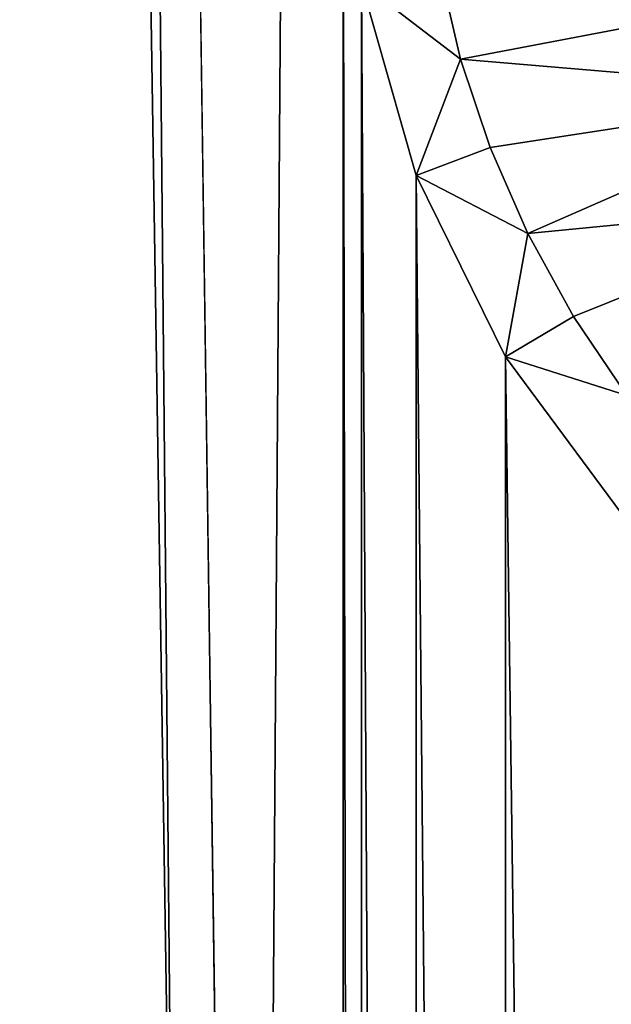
# Model space of a CAD drawing. Header units: metres. Extents: x -24 to 24, y -256 to 25.
# Tile 144 of 256: x -5.45 to -3.38, y -190.27 to -186.83. Entities that reach past the tile are written whole.
import ezdxf

# ---------------------------------------------------------------- set-up
doc = ezdxf.new("R2010")
doc.units = ezdxf.units.M
doc.layers.add('solid_DOMO_KURZ_SW0002', color=7, linetype='CONTINUOUS')

msp = doc.modelspace()

# ---------------------------------------------------------------- linework, layer by layer
at = {"layer": 'solid_DOMO_KURZ_SW0002'}
for points in [[(-4.67792, -206.809937, 136.549316), (-6.281324, -207.073334, 137.114075), (-6.071213, -117.135773, 108.685287)], [(-4.67792, -206.809937, 136.549316), (-6.071213, -117.135773, 108.685287), (-4.044057, -117.296524, 108.175446)], [(-3.092408, -206.627472, 136.157074), (-4.67792, -206.809937, 136.549316), (-4.044057, -117.296524, 108.175446)], [(-3.092408, -206.627472, 136.157074), (-4.044057, -117.296524, 108.175446), (-2.009022, -117.392387, 107.871414)], [(-6.192926, -233.818314, 177.320801), (-5.24638, -156.202515, 152.854385), (-6.354603, -156.995651, 153.097626)], [(-6.192926, -233.818314, 177.320801), (-4.504562, -234.499802, 177.545258), (-5.24638, -156.202515, 152.854385)], [(-4.316981, -222.159668, 173.655304), (-5.24638, -156.202515, 152.854385), (-4.504562, -234.499802, 177.545258)], [(-4.316837, -186.013794, 162.258545), (-5.24638, -156.202515, 152.854385), (-4.316981, -222.159668, 173.655304)], [(-4.316837, -186.013794, 162.258545), (-4.316981, -222.159668, 173.655304), (-4.253015, -221.467941, 173.437485)], [(-4.252851, -186.705505, 162.476929), (-4.316837, -186.013794, 162.258545), (-4.253015, -221.467941, 173.437485)], [(-3.906596, -186.970062, 162.575302), (-3.98078, -186.653732, 162.475235), (-4.252851, -186.705505, 162.476929)], [(-2.51656, -186.70517, 162.609283), (-3.98078, -186.653732, 162.475235), (-3.906596, -186.970062, 162.575302)], [(-4.252851, -186.705505, 162.476929), (-4.253015, -221.467941, 173.437485), (-4.062641, -220.795502, 173.226303)], [(-4.062502, -187.377426, 162.689621), (-4.252851, -186.705505, 162.476929), (-4.062641, -220.795502, 173.226303)], [(-3.906596, -186.970062, 162.575302), (-4.252851, -186.705505, 162.476929), (-4.062502, -187.377426, 162.689621)], [(-2.51656, -186.70517, 162.609283), (-3.906596, -186.970062, 162.575302), (-2.543985, -187.085999, 162.718048)], [(-3.80324, -187.279724, 162.673386), (-3.906596, -186.970062, 162.575302), (-4.062502, -187.377426, 162.689621)], [(-2.543985, -187.085999, 162.718048), (-3.906596, -186.970062, 162.575302), (-3.80324, -187.279724, 162.673386)], [(-2.543985, -187.085999, 162.718048), (-3.80324, -187.279724, 162.673386), (-3.671403, -187.58046, 162.768768)], [(-2.543985, -187.085999, 162.718048), (-3.671403, -187.58046, 162.768768), (-2.509469, -187.466309, 162.826645)], [(-3.671403, -187.58046, 162.768768), (-3.80324, -187.279724, 162.673386), (-4.062502, -187.377426, 162.689621)], [(-4.062502, -187.377426, 162.689621), (-4.062641, -220.795502, 173.226303), (-3.750539, -220.161819, 173.027786)], [(-3.75039, -188.010437, 162.890488), (-4.062502, -187.377426, 162.689621), (-3.750539, -220.161819, 173.027786)], [(-3.671403, -187.58046, 162.768768), (-4.062502, -187.377426, 162.689621), (-3.75039, -188.010437, 162.890488)], [(-2.509469, -187.466309, 162.826645), (-3.671403, -187.58046, 162.768768), (-3.511962, -187.869797, 162.860626)], [(-2.509469, -187.466309, 162.826645), (-3.511962, -187.869797, 162.860626), (-3.325747, -188.145874, 162.948395)], [(-3.511962, -187.869797, 162.860626), (-3.671403, -187.58046, 162.768768), (-3.75039, -188.010437, 162.890488)], [(-3.325747, -188.145874, 162.948395), (-3.511962, -187.869797, 162.860626), (-3.75039, -188.010437, 162.890488)], [(-3.75039, -188.010437, 162.890488), (-3.750539, -220.161819, 173.027786), (-3.324414, -219.58548, 172.847641)], [(-3.324371, -188.585724, 163.073456), (-3.75039, -188.010437, 162.890488), (-3.324414, -219.58548, 172.847641)], [(-3.325747, -188.145874, 162.948395), (-3.75039, -188.010437, 162.890488), (-3.324371, -188.585724, 163.073456)]]:
    msp.add_3dface(points, dxfattribs=at)

doc.saveas('drawing.dxf')
